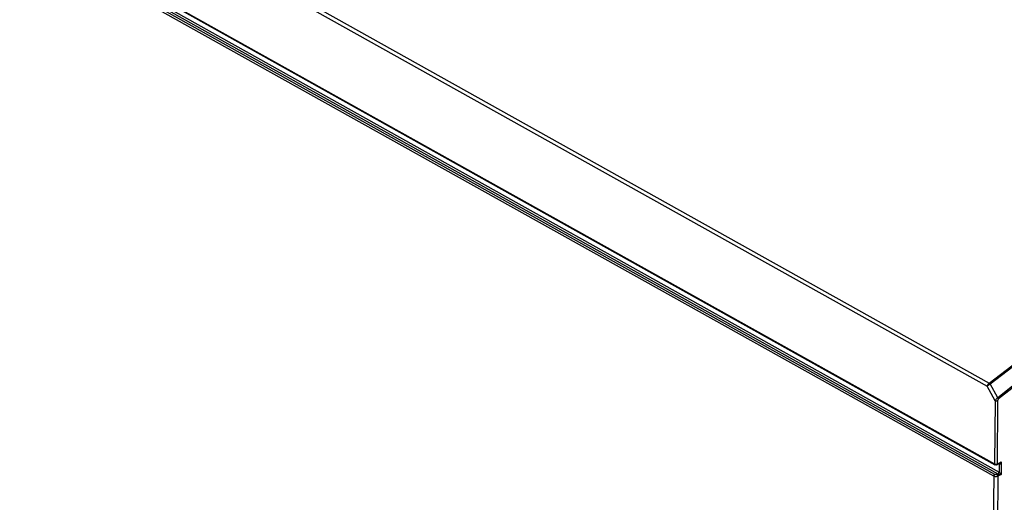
# Model space of a CAD drawing. Extents: x 0 to 420, y 0 to 297.
# Tile 20 of 37: x 342 to 375, y 105 to 121. Entities that reach past the tile are written whole.
import ezdxf

# ---------------------------------------------------------------- set-up
doc = ezdxf.new("R2010")
doc.units = 0
doc.header["$LTSCALE"] = 23.1
doc.layers.get('0').update_dxf_attribs({"linetype": 'CONTINUOUS'})

msp = doc.modelspace()

# ---------------------------------------------------------------- linework, layer by layer
at = {"color": 9, "linetype": 'CONTINUOUS'}
for p, q in [((325.941, 135.778), (374.308, 108.747)), ((326.031, 135.87), (374.376, 108.852)), ((325.922, 133.346), (374.555, 106.167)), ((326.063, 133.082), (374.703, 105.899)), ((374.524, 105.76), (325.919, 132.924)), ((374.56, 105.821), (325.955, 132.984)), ((326.027, 133.021), (374.667, 105.838)), ((374.571, 108.269), (374.308, 108.747)), ((374.376, 108.852), (374.378, 108.853)), ((374.393, 108.814), (374.41, 108.824)), ((374.662, 108.366), (374.41, 108.824)), ((374.571, 108.269), (374.555, 106.167)), ((374.656, 108.268), (374.64, 106.165)), ((374.64, 106.165), (374.776, 106.236)), ((374.705, 106.152), (374.679, 106.167)), ((374.705, 106.152), (374.703, 105.899)), ((374.776, 106.236), (374.773, 105.814)), ((374.524, 105.76), (374.257, 70.163)), ((374.666, 105.758), (374.399, 70.163)), ((374.667, 105.838), (374.631, 105.82)), ((374.773, 105.814), (374.666, 105.758))]:
    msp.add_line(p, q, dxfattribs=at)
at = {"color": 7, "linetype": 'CONTINUOUS'}
for p, q in [((325.933, 133.32), (374.567, 106.141)), ((374.628, 106.14), (374.711, 106.183))]:
    msp.add_line(p, q, dxfattribs=at)
at = {"color": 9, "linetype": 'CONTINUOUS'}
for points in [[(374.378, 108.853), (376.116, 110.185), (377.861, 111.477), (379.613, 112.728), (381.371, 113.938), (383.133, 115.106), (384.899, 116.232)], [(374.41, 108.824), (376.148, 110.155), (377.893, 111.447), (379.644, 112.698), (381.402, 113.908), (383.164, 115.076), (384.93, 116.201)], [(375.558, 109.06), (375.109, 108.714), (374.662, 108.366)], [(375.57, 109.016), (375.125, 108.673), (374.68, 108.328)], [(374.308, 108.747), (374.311, 108.759), (374.315, 108.772), (374.321, 108.785), (374.328, 108.798), (374.336, 108.811), (374.345, 108.822), (374.355, 108.834), (374.365, 108.843), (374.376, 108.852)], [(374.308, 108.747), (374.315, 108.755), (374.324, 108.763), (374.334, 108.771), (374.344, 108.78), (374.356, 108.789), (374.368, 108.797), (374.381, 108.806), (374.393, 108.814)], [(374.376, 108.852), (374.383, 108.846), (374.391, 108.839), (374.398, 108.83), (374.405, 108.821)], [(374.378, 108.853), (374.386, 108.848), (374.395, 108.841), (374.403, 108.833), (374.41, 108.824)], [(374.662, 108.366), (374.65, 108.359), (374.638, 108.35), (374.626, 108.339), (374.615, 108.328), (374.604, 108.317), (374.594, 108.305), (374.584, 108.292), (374.577, 108.28), (374.571, 108.269)], [(374.656, 108.268), (374.647, 108.264), (374.636, 108.261), (374.625, 108.259), (374.613, 108.259), (374.601, 108.26), (374.59, 108.262), (374.58, 108.265), (374.571, 108.269)], [(374.68, 108.328), (374.676, 108.324), (374.672, 108.319), (374.668, 108.314), (374.665, 108.307), (374.662, 108.3), (374.659, 108.292), (374.657, 108.284), (374.656, 108.276), (374.656, 108.268)], [(374.68, 108.328), (374.678, 108.337), (374.674, 108.347), (374.668, 108.357), (374.662, 108.366)], [(374.555, 106.167), (374.563, 106.163), (374.572, 106.16), (374.582, 106.158), (374.592, 106.157), (374.603, 106.157), (374.613, 106.157), (374.623, 106.159), (374.632, 106.162), (374.64, 106.165)], [(374.555, 106.167), (374.556, 106.159), (374.558, 106.152), (374.561, 106.146), (374.565, 106.142), (374.567, 106.141)], [(374.64, 106.165), (374.639, 106.157), (374.637, 106.151), (374.634, 106.145), (374.63, 106.141), (374.628, 106.14)], [(374.696, 106.175), (374.699, 106.172), (374.703, 106.167)], [(374.703, 106.167), (374.704, 106.16), (374.705, 106.152)], [(374.776, 106.236), (374.77, 106.218), (374.763, 106.203), (374.756, 106.19), (374.749, 106.18), (374.742, 106.171), (374.736, 106.163), (374.729, 106.158), (374.723, 106.154), (374.718, 106.151), (374.713, 106.15), (374.709, 106.151), (374.705, 106.152)], [(374.776, 106.236), (374.764, 106.222), (374.751, 106.211), (374.739, 106.201), (374.728, 106.193), (374.718, 106.187), (374.711, 106.183)], [(374.524, 105.76), (374.525, 105.769), (374.527, 105.778), (374.53, 105.787), (374.535, 105.795), (374.54, 105.803), (374.547, 105.81), (374.553, 105.816), (374.56, 105.821)], [(374.666, 105.758), (374.653, 105.753), (374.64, 105.749), (374.625, 105.746), (374.61, 105.744), (374.594, 105.743), (374.579, 105.744), (374.564, 105.746), (374.549, 105.75), (374.536, 105.754), (374.524, 105.76)], [(374.631, 105.82), (374.625, 105.817), (374.618, 105.815), (374.611, 105.813), (374.603, 105.813), (374.596, 105.812), (374.588, 105.813), (374.58, 105.814), (374.573, 105.816), (374.566, 105.818), (374.56, 105.821)], [(374.666, 105.758), (374.665, 105.767), (374.663, 105.776), (374.66, 105.785), (374.656, 105.794), (374.65, 105.802), (374.644, 105.809), (374.638, 105.815), (374.631, 105.82)], [(374.667, 105.838), (374.674, 105.843), (374.681, 105.849), (374.687, 105.856), (374.692, 105.864), (374.697, 105.872), (374.7, 105.881), (374.702, 105.89), (374.703, 105.899)], [(374.667, 105.838), (374.671, 105.836), (374.676, 105.834), (374.682, 105.832), (374.689, 105.829), (374.697, 105.827), (374.705, 105.825), (374.715, 105.822), (374.725, 105.82), (374.737, 105.818), (374.748, 105.816), (374.761, 105.815), (374.773, 105.814)], [(374.703, 105.899), (374.707, 105.897), (374.711, 105.893), (374.716, 105.889), (374.721, 105.884), (374.727, 105.878), (374.733, 105.872), (374.74, 105.864), (374.746, 105.855), (374.753, 105.846), (374.76, 105.836), (374.767, 105.825), (374.773, 105.814)]]:
    msp.add_lwpolyline(points, dxfattribs=at)
at = {"color": 7, "linetype": 'CONTINUOUS'}
msp.add_lwpolyline([(374.628, 106.14), (374.618, 106.136), (374.608, 106.134), (374.597, 106.133), (374.586, 106.135), (374.576, 106.137), (374.567, 106.141)], dxfattribs=at)

doc.saveas('drawing.dxf')
